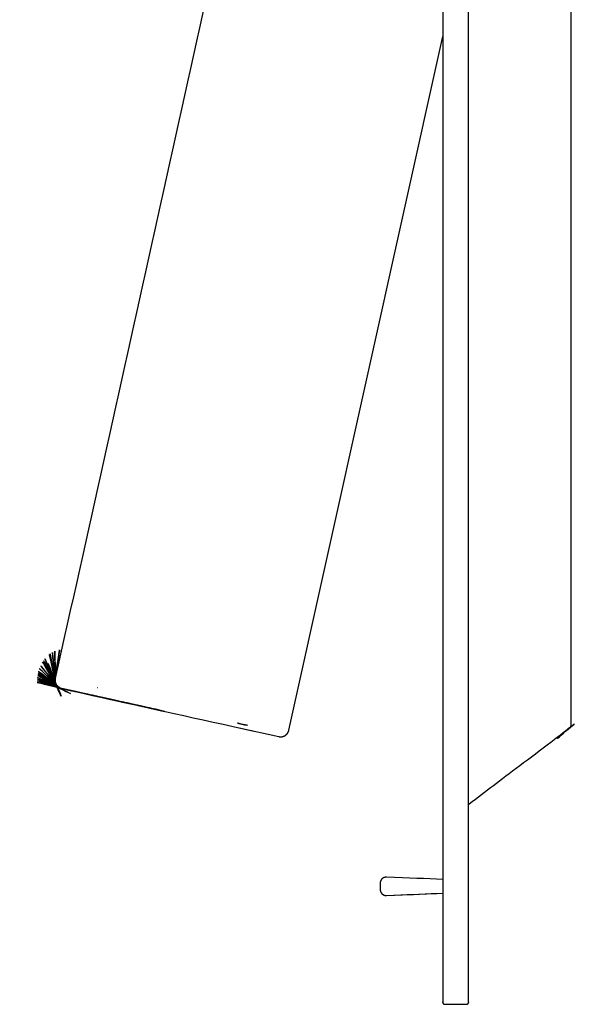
# Paper-space layout '_Derecha' of a CAD drawing. Header units: millimetres. Extents: x -87 to -20, y 24 to 219.
# Tile 1 of 2: x -87 to -22, y 24 to 139. Entities that reach past the tile are written whole.
import ezdxf

# ---------------------------------------------------------------- set-up
doc = ezdxf.new("R2010")
doc.units = ezdxf.units.MM

psp = doc.layouts.new('_Derecha')

# ---------------------------------------------------------------- linework, layer by layer
at = {"color": 7, "linetype": 'Continuous', "lineweight": 25}
for p, q in [((-55.56, 56.16), (-37.56, 137.36)), ((-82.76, 61.47), (-82.76, 61.47)), ((-82.64, 61.31), (-82.64, 61.31)), ((-82.59, 61.27), (-82.59, 61.27)), ((-82.53, 61.21), (-82.53, 61.21)), ((-82.43, 61.15), (-82.43, 61.15)), ((-77.9, 61.12), (-77.95, 61.13)), ((-82.19, 61.05), (-82.19, 61.05)), ((-82.14, 61.03), (-78.93, 60.32)), ((-23.26, 56.93), (-23.26, 56.93)), ((-22.6, 56.57), (-22.6, 56.57)), ((-22.59, 56.58), (-22.59, 56.58)), ((-22.56, 56.65), (-22.56, 56.65)), ((-61.37, 56.43), (-56.75, 55.4)), ((-44.88, 38.34), (-44.89, 38.32)), ((-44.89, 38.32), (-44.89, 38.31)), ((-44.89, 38.31), (-44.89, 38.29)), ((-44.89, 38.28), (-44.89, 38.28)), ((-44.89, 38.28), (-44.89, 38.28)), ((-44.87, 38.4), (-44.88, 38.38)), ((-44.88, 38.37), (-44.88, 38.35)), ((-44.88, 38.35), (-44.88, 38.34)), ((-44.86, 38.44), (-44.87, 38.43)), ((-44.87, 38.43), (-44.87, 38.41)), ((-44.87, 38.41), (-44.87, 38.4)), ((-44.85, 38.48), (-44.86, 38.47)), ((-44.86, 38.47), (-44.86, 38.46)), ((-44.86, 38.46), (-44.86, 38.45)), ((-44.86, 38.45), (-44.86, 38.44)), ((-44.84, 38.51), (-44.85, 38.5)), ((-44.85, 38.5), (-44.85, 38.48)), ((-44.83, 38.52), (-44.84, 38.51)), ((-44.82, 38.55), (-44.83, 38.54)), ((-44.83, 38.54), (-44.83, 38.52)), ((-44.81, 38.58), (-44.82, 38.57)), ((-44.82, 38.57), (-44.82, 38.55)), ((-44.8, 38.59), (-44.81, 38.58)), ((-44.79, 38.6), (-44.8, 38.59)), ((-44.78, 38.63), (-44.79, 38.62)), ((-44.79, 38.62), (-44.79, 38.6)), ((-44.77, 38.64), (-44.78, 38.63)), ((-44.76, 38.65), (-44.77, 38.64)), ((-44.75, 38.67), (-44.76, 38.65)), ((-44.74, 38.68), (-44.75, 38.67)), ((-44.73, 38.7), (-44.74, 38.69)), ((-44.74, 38.69), (-44.74, 38.68)), ((-44.72, 38.71), (-44.73, 38.7)), ((-44.71, 38.72), (-44.72, 38.71)), ((-44.7, 38.73), (-44.71, 38.72)), ((-44.69, 38.74), (-44.7, 38.73)), ((-44.68, 38.76), (-44.69, 38.74)), ((-44.66, 38.77), (-44.68, 38.76)), ((-44.65, 38.78), (-44.66, 38.77)), ((-44.64, 38.79), (-44.65, 38.78)), ((-44.63, 38.79), (-44.64, 38.79)), ((-44.62, 38.8), (-44.63, 38.79)), ((-44.61, 38.81), (-44.62, 38.8)), ((-44.6, 38.82), (-44.61, 38.81)), ((-44.58, 38.83), (-44.6, 38.82)), ((-44.57, 38.84), (-44.58, 38.83)), ((-44.56, 38.85), (-44.57, 38.84)), ((-44.55, 38.85), (-44.56, 38.85)), ((-44.53, 38.86), (-44.55, 38.85)), ((-44.52, 38.87), (-44.53, 38.86)), ((-44.51, 38.88), (-44.52, 38.87)), ((-44.49, 38.88), (-44.51, 38.88)), ((-44.48, 38.89), (-44.49, 38.88)), ((-44.47, 38.89), (-44.48, 38.89)), ((-44.45, 38.9), (-44.47, 38.89)), ((-44.44, 38.91), (-44.45, 38.9)), ((-44.42, 38.91), (-44.44, 38.91)), ((-44.41, 38.91), (-44.42, 38.91)), ((-44.4, 38.92), (-44.41, 38.91)), ((-44.38, 38.92), (-44.4, 38.92)), ((-44.37, 38.93), (-44.38, 38.92)), ((-44.35, 38.93), (-44.37, 38.93)), ((-44.34, 38.93), (-44.35, 38.93)), ((-44.32, 38.94), (-44.34, 38.93)), ((-44.31, 38.94), (-44.32, 38.94)), ((-44.3, 38.94), (-44.31, 38.94)), ((-44.28, 38.94), (-44.3, 38.94)), ((-44.27, 38.95), (-44.28, 38.94)), ((-44.25, 38.95), (-44.27, 38.95)), ((-44.24, 38.95), (-44.25, 38.95)), ((-44.22, 38.95), (-44.24, 38.95)), ((-44.21, 38.95), (-44.22, 38.95)), ((-44.19, 38.95), (-44.21, 38.95)), ((-44.89, 37.51), (-44.89, 37.51)), ((-44.89, 37.48), (-44.89, 37.48)), ((-44.16, 36.81), (-37.56, 37.09))]:
    psp.add_line(p, q, dxfattribs=at)
for points, knots in [([(-37.56, 203.89), (-37.56, 203.88), (-37.56, 203.74), (-37.56, 203.94), (-37.56, 203.84), (-37.56, 203.83), (-37.56, 203.79), (-37.56, 203.73), (-37.56, 203.67), (-37.56, 203.59), (-37.56, 203.5), (-37.56, 203.4), (-37.56, 203.28), (-37.56, 203.16), (-37.56, 203.02), (-37.56, 202.87), (-37.56, 202.72), (-37.56, 202.55), (-37.56, 202.36), (-37.56, 202.17), (-37.56, 201.97), (-37.56, 201.76), (-37.56, 201.53), (-37.56, 201.3), (-37.56, 201.06), (-37.56, 200.8), (-37.56, 200.54), (-37.56, 200.27), (-37.56, 199.99), (-37.56, 199.7), (-37.56, 199.4), (-37.56, 199.09), (-37.56, 198.77), (-37.56, 198.45), (-37.56, 198.12), (-37.56, 197.78), (-37.56, 197.44), (-37.56, 197.08), (-37.56, 196.72), (-37.56, 196.36), (-37.56, 195.99), (-37.56, 195.61), (-37.56, 195.23), (-37.56, 194.84), (-37.56, 194.45), (-37.56, 194.06), (-37.56, 193.66), (-37.56, 193.25), (-37.56, 192.84), (-37.56, 192.43), (-37.56, 192.02), (-37.56, 191.61), (-37.56, 191.19), (-37.56, 190.77), (-37.56, 190.35), (-37.56, 189.93), (-37.56, 189.5), (-37.56, 139.22), (-37.56, 88.94), (-37.56, 38.66), (-37.56, 38.24), (-37.56, 37.81), (-37.56, 37.39), (-37.56, 36.97), (-37.56, 36.56), (-37.56, 36.14), (-37.56, 35.73), (-37.56, 35.32), (-37.56, 34.91), (-37.56, 34.51), (-37.56, 34.11), (-37.56, 33.71), (-37.56, 33.32), (-37.56, 32.93), (-37.56, 32.55), (-37.56, 32.17), (-37.56, 31.8), (-37.56, 31.44), (-37.56, 31.08), (-37.56, 30.73), (-37.56, 30.38), (-37.56, 30.04), (-37.56, 29.71), (-37.56, 29.39), (-37.56, 29.07), (-37.56, 28.77), (-37.56, 28.47), (-37.56, 28.18), (-37.56, 27.89), (-37.56, 27.62), (-37.56, 27.36), (-37.56, 27.11), (-37.56, 26.86), (-37.56, 26.63), (-37.56, 26.41), (-37.56, 26.19), (-37.56, 25.99), (-37.56, 25.8), (-37.56, 25.62), (-37.56, 25.45), (-37.56, 25.29), (-37.56, 25.14), (-37.56, 25), (-37.56, 24.88), (-37.56, 24.77), (-37.56, 24.66), (-37.56, 24.57), (-37.56, 24.5), (-37.56, 24.43), (-37.56, 24.38), (-37.56, 24.33), (-37.56, 24.32), (-37.56, 24.22), (-37.56, 24.42), (-37.56, 24.28), (-37.56, 24.27), (-37.56, 24.26), (-37.56, 24.26), (-37.56, 24.25), (-37.56, 24.25), (-37.56, 24.24), (-37.56, 24.24), (-37.56, 24.23), (-37.55, 24.22), (-37.55, 24.22), (-37.55, 24.21), (-37.55, 24.21), (-37.55, 24.2), (-37.54, 24.2), (-37.54, 24.19), (-37.54, 24.19), (-37.54, 24.18), (-37.53, 24.18), (-37.53, 24.17), (-37.53, 24.17), (-37.52, 24.16), (-37.52, 24.16), (-37.52, 24.15), (-37.51, 24.15), (-37.51, 24.14), (-37.5, 24.14), (-37.5, 24.14), (-37.5, 24.13), (-37.49, 24.13), (-37.49, 24.12), (-37.48, 24.12), (-37.48, 24.12), (-37.47, 24.11), (-37.47, 24.11), (-37.46, 24.11), (-37.46, 24.11), (-37.45, 24.1), (-37.45, 24.1), (-37.44, 24.1), (-37.44, 24.1), (-37.43, 24.09), (-37.43, 24.09), (-37.42, 24.09), (-37.41, 24.09), (-37.41, 24.09), (-37.4, 24.09), (-37.4, 24.08), (-37.39, 24.08), (-37.39, 24.08), (-37.38, 24.08), (-37.37, 24.08), (-37.37, 24.08), (-36.5, 24.07), (-35.63, 24.07), (-34.76, 24.08), (-34.75, 24.08), (-34.74, 24.08), (-34.74, 24.08), (-34.73, 24.08), (-34.73, 24.08), (-34.72, 24.09), (-34.72, 24.09), (-34.71, 24.09), (-34.7, 24.09), (-34.7, 24.09), (-34.69, 24.09), (-34.69, 24.1), (-34.68, 24.1), (-34.68, 24.1), (-34.67, 24.1), (-34.67, 24.11), (-34.66, 24.11), (-34.66, 24.11), (-34.65, 24.11), (-34.65, 24.12), (-34.64, 24.12), (-34.64, 24.12), (-34.63, 24.13), (-34.63, 24.13), (-34.62, 24.14), (-34.62, 24.14), (-34.62, 24.14), (-34.61, 24.15), (-34.61, 24.15), (-34.61, 24.16), (-34.6, 24.16), (-34.6, 24.17), (-34.6, 24.17), (-34.59, 24.18), (-34.59, 24.18), (-34.59, 24.19), (-34.58, 24.19), (-34.58, 24.2), (-34.58, 24.2), (-34.58, 24.21), (-34.57, 24.21), (-34.57, 24.22), (-34.57, 24.22), (-34.57, 24.23), (-34.57, 24.24), (-34.57, 24.24), (-34.57, 24.25), (-34.56, 24.25), (-34.56, 24.26), (-34.56, 24.26), (-34.56, 24.27), (-34.56, 24.28), (-34.56, 24.42), (-34.56, 24.22), (-34.56, 24.32), (-34.56, 24.33), (-34.56, 24.38), (-34.56, 24.43), (-34.56, 24.5), (-34.56, 24.57), (-34.56, 24.66), (-34.56, 24.77), (-34.56, 24.88), (-34.56, 25), (-34.56, 25.14), (-34.56, 25.29), (-34.56, 25.45), (-34.56, 25.62), (-34.56, 25.8), (-34.56, 25.99), (-34.56, 26.19), (-34.56, 26.41), (-34.56, 26.63), (-34.56, 26.86), (-34.56, 27.11), (-34.56, 27.36), (-34.56, 27.62), (-34.56, 27.89), (-34.56, 28.18), (-34.56, 28.47), (-34.56, 28.77), (-34.56, 29.07), (-34.56, 29.39), (-34.56, 29.71), (-34.56, 30.04), (-34.56, 30.38), (-34.56, 30.73), (-34.56, 31.08), (-34.56, 31.44), (-34.56, 31.8), (-34.56, 32.17), (-34.56, 32.55), (-34.56, 32.93), (-34.56, 33.32), (-34.56, 33.71), (-34.56, 34.11), (-34.56, 34.51), (-34.56, 34.91), (-34.56, 35.32), (-34.56, 35.73), (-34.56, 36.14), (-34.56, 36.56), (-34.56, 36.97), (-34.56, 37.39), (-34.56, 37.81), (-34.56, 38.24), (-34.56, 38.66), (-34.56, 63.94), (-34.56, 114.08), (-34.56, 164.22), (-34.56, 189.5), (-34.56, 189.93), (-34.56, 190.35), (-34.56, 190.77), (-34.56, 191.19), (-34.56, 191.61), (-34.56, 192.02), (-34.56, 192.43), (-34.56, 192.84), (-34.56, 193.25), (-34.56, 193.66), (-34.56, 194.06), (-34.56, 194.45), (-34.56, 194.84), (-34.56, 195.23), (-34.56, 195.61), (-34.56, 195.99), (-34.56, 196.36), (-34.56, 196.72), (-34.56, 197.08), (-34.56, 197.44), (-34.56, 197.78), (-34.56, 198.12), (-34.56, 198.45), (-34.56, 198.77), (-34.56, 199.09), (-34.56, 199.4), (-34.56, 199.7), (-34.56, 199.99), (-34.56, 200.27), (-34.56, 200.54), (-34.56, 200.8), (-34.56, 201.06), (-34.56, 201.3), (-34.56, 201.53), (-34.56, 201.76), (-34.56, 201.97), (-34.56, 202.17), (-34.56, 202.36), (-34.56, 202.55), (-34.56, 202.72), (-34.56, 202.87), (-34.56, 203.02), (-34.56, 203.16), (-34.56, 203.28), (-34.56, 203.4), (-34.56, 203.5), (-34.56, 203.59), (-34.56, 203.67), (-34.56, 203.73), (-34.56, 203.79), (-34.56, 203.83), (-34.56, 203.84), (-34.56, 203.94), (-34.56, 203.74), (-34.78, 219.33), (-34.46, 196.72), (-34.59, 205.82), (-34.56, 203.38), (-34.57, 204.04), (-34.56, 203.86), (-34.56, 203.92), (-34.56, 203.9), (-34.56, 203.91), (-34.56, 203.91), (-34.57, 203.92), (-34.56, 203.91), (-34.57, 203.92), (-34.57, 203.92), (-34.57, 203.93), (-34.57, 203.93), (-34.57, 203.93), (-34.57, 203.93), (-34.57, 203.94), (-34.57, 203.94), (-34.57, 203.94), (-34.57, 203.94), (-34.57, 203.95), (-34.57, 203.95), (-34.58, 203.96), (-34.58, 203.95), (-34.58, 203.96), (-34.57, 203.95), (-34.6, 204), (-34.51, 203.85), (-34.83, 204.42), (-33.65, 202.3), (-38.05, 210.19), (-27.12, 190.58), (-42.06, 217.37), (-31.39, 198.24), (-33.52, 202.07), (-34.59, 203.98)], [0, 0, 0, 0, 0.000003, 0.000214, 0.000424, 0.000635, 0.000846, 0.001056, 0.001267, 0.001478, 0.001688, 0.001899, 0.00211, 0.00232, 0.002531, 0.002742, 0.002952, 0.003163, 0.003374, 0.003584, 0.003795, 0.004006, 0.004216, 0.004427, 0.004638, 0.004848, 0.005059, 0.00527, 0.005481, 0.005691, 0.005902, 0.006113, 0.006323, 0.006534, 0.006745, 0.006955, 0.007166, 0.007377, 0.007587, 0.007798, 0.008009, 0.008219, 0.00843, 0.008641, 0.008851, 0.009062, 0.009273, 0.009483, 0.009694, 0.009905, 0.010115, 0.010326, 0.010537, 0.010748, 0.010958, 0.011169, 0.01138, 0.01159, 0.086357, 0.086568, 0.086779, 0.086989, 0.0872, 0.087411, 0.087621, 0.087832, 0.088043, 0.088253, 0.088464, 0.088675, 0.088885, 0.089096, 0.089307, 0.089517, 0.089728, 0.089939, 0.090149, 0.09036, 0.090571, 0.090781, 0.090992, 0.091203, 0.091414, 0.091624, 0.091835, 0.092046, 0.092256, 0.092467, 0.092678, 0.092888, 0.093099, 0.09331, 0.09352, 0.093731, 0.093942, 0.094152, 0.094363, 0.094574, 0.094784, 0.094995, 0.095206, 0.095416, 0.095627, 0.095838, 0.096048, 0.096259, 0.09647, 0.09668, 0.096891, 0.097102, 0.097313, 0.097523, 0.097734, 0.097945, 0.097947, 0.09795, 0.097953, 0.097956, 0.097959, 0.097962, 0.097965, 0.097968, 0.097971, 0.097974, 0.097976, 0.097979, 0.097982, 0.097985, 0.097988, 0.097991, 0.097994, 0.097997, 0.098, 0.098003, 0.098005, 0.098008, 0.098011, 0.098014, 0.098017, 0.09802, 0.098023, 0.098026, 0.098029, 0.098032, 0.098034, 0.098037, 0.09804, 0.098043, 0.098046, 0.098049, 0.098052, 0.098055, 0.098058, 0.098061, 0.098063, 0.098066, 0.098069, 0.098072, 0.098075, 0.098078, 0.098081, 0.098084, 0.098087, 0.09809, 0.098092, 0.098095, 0.098098, 0.098101, 0.099397, 0.0994, 0.099403, 0.099406, 0.099409, 0.099412, 0.099415, 0.099417, 0.09942, 0.099423, 0.099426, 0.099429, 0.099432, 0.099435, 0.099438, 0.099441, 0.099444, 0.099446, 0.099449, 0.099452, 0.099455, 0.099458, 0.099461, 0.099464, 0.099467, 0.09947, 0.099473, 0.099475, 0.099478, 0.099481, 0.099484, 0.099487, 0.09949, 0.099493, 0.099496, 0.099499, 0.099502, 0.099504, 0.099507, 0.09951, 0.099513, 0.099516, 0.099519, 0.099522, 0.099525, 0.099528, 0.099531, 0.099533, 0.099536, 0.099539, 0.099542, 0.099545, 0.099548, 0.099551, 0.099554, 0.099764, 0.099975, 0.100186, 0.100396, 0.100607, 0.100818, 0.101028, 0.101239, 0.10145, 0.10166, 0.101871, 0.102082, 0.102293, 0.102503, 0.102714, 0.102925, 0.103135, 0.103346, 0.103557, 0.103767, 0.103978, 0.104189, 0.104399, 0.10461, 0.104821, 0.105031, 0.105242, 0.105453, 0.105663, 0.105874, 0.106085, 0.106295, 0.106506, 0.106717, 0.106927, 0.107138, 0.107349, 0.10756, 0.10777, 0.107981, 0.108192, 0.108402, 0.108613, 0.108824, 0.109034, 0.109245, 0.109456, 0.109666, 0.109877, 0.110088, 0.110298, 0.110509, 0.11072, 0.11093, 0.111141, 0.148525, 0.185908, 0.186119, 0.186329, 0.18654, 0.186751, 0.186961, 0.187172, 0.187383, 0.187593, 0.187804, 0.188015, 0.188226, 0.188436, 0.188647, 0.188858, 0.189068, 0.189279, 0.18949, 0.1897, 0.189911, 0.190122, 0.190332, 0.190543, 0.190754, 0.190964, 0.191175, 0.191386, 0.191596, 0.191807, 0.192018, 0.192228, 0.192439, 0.19265, 0.19286, 0.193071, 0.193282, 0.193493, 0.193703, 0.193914, 0.194125, 0.194335, 0.194546, 0.194757, 0.194967, 0.195178, 0.195389, 0.195599, 0.19581, 0.196021, 0.196231, 0.196442, 0.196653, 0.196863, 0.197074, 0.197285, 0.197495, 0.197498, 0.220427, 0.243355, 0.266284, 0.289212, 0.312141, 0.33507, 0.357998, 0.380927, 0.403855, 0.426784, 0.449712, 0.472641, 0.495569, 0.518498, 0.541426, 0.564355, 0.587283, 0.610212, 0.63314, 0.656069, 0.678998, 0.701926, 0.724855, 0.747783, 0.770712, 0.79364, 0.816569, 0.839497, 0.862426, 0.885354, 0.908283, 0.931211, 0.95414, 0.954143, 0.977071, 1, 1, 1, 1]), ([(-22.56, 56.68), (-22.56, 56.68), (-22.56, 56.68), (-22.56, 56.68), (-22.56, 56.69), (-22.56, 56.69), (-22.56, 56.7), (-22.56, 56.71), (-22.56, 56.72), (-22.56, 56.73), (-22.56, 56.74), (-22.56, 56.76), (-22.56, 56.77), (-22.56, 56.78), (-22.56, 56.8), (-22.56, 56.82), (-22.56, 56.84), (-22.56, 56.86), (-22.56, 56.88), (-22.56, 56.9), (-22.56, 56.93), (-22.56, 56.95), (-22.56, 56.98), (-22.56, 57), (-22.56, 57.03), (-22.56, 57.06), (-22.56, 57.09), (-22.56, 57.12), (-22.56, 57.15), (-22.56, 57.19), (-22.56, 57.22), (-22.56, 57.26), (-22.56, 57.29), (-22.56, 57.33), (-22.56, 57.37), (-22.56, 57.4), (-22.56, 57.44), (-22.56, 57.48), (-22.56, 57.52), (-22.56, 57.56), (-22.56, 57.6), (-22.56, 57.64), (-22.56, 57.68), (-22.56, 57.73), (-22.56, 57.77), (-22.56, 57.82), (-22.56, 57.87), (-22.56, 57.92), (-22.56, 57.96), (-22.56, 58.01), (-22.56, 58.06), (-22.56, 58.1), (-22.56, 58.14), (-22.56, 58.17), (-22.56, 58.22), (-22.56, 58.26), (-22.56, 58.3), (-22.56, 58.34), (-22.56, 58.39), (-22.56, 58.44), (-22.56, 58.48), (-22.56, 58.53), (-22.56, 71.13), (-22.56, 108.16), (-22.56, 145.18), (-22.56, 169.62), (-22.56, 169.64), (-22.56, 169.67), (-22.56, 169.7), (-22.56, 169.75), (-22.56, 169.79), (-22.56, 169.83), (-22.56, 169.87), (-22.56, 169.91), (-22.56, 169.95), (-22.56, 169.99), (-22.56, 170.04), (-22.56, 170.09), (-22.56, 170.14), (-22.56, 170.18), (-22.56, 170.23), (-22.56, 170.27), (-22.56, 170.31), (-22.56, 170.36), (-22.56, 170.4), (-22.56, 170.45), (-22.56, 170.49), (-22.56, 170.53), (-22.56, 170.57), (-22.56, 170.62), (-22.56, 170.66), (-22.56, 170.7), (-22.56, 170.74), (-22.56, 170.77), (-22.56, 170.8), (-22.56, 170.83), (-22.56, 170.87), (-22.56, 170.9), (-22.56, 170.94), (-22.56, 170.97), (-22.56, 171.01), (-22.56, 171.04), (-22.56, 171.07), (-22.56, 171.1), (-22.56, 171.13), (-22.56, 171.16), (-22.56, 171.18), (-22.56, 171.2), (-22.56, 171.23), (-22.56, 171.25), (-22.56, 171.27), (-22.56, 171.3), (-22.56, 171.32), (-22.56, 171.34), (-22.56, 171.36), (-22.56, 171.37), (-22.56, 171.39), (-22.56, 171.4), (-22.56, 171.42), (-22.56, 171.43), (-22.56, 171.44), (-22.56, 171.45), (-22.56, 171.46), (-22.56, 171.46), (-22.56, 171.47), (-22.56, 171.47), (-22.56, 171.48), (-22.56, 171.48), (-22.56, 171.48), (-22.56, 171.48), (-22.56, 171.47), (-22.56, 171.5), (-22.56, 171.5), (-22.56, 171.49)], [0, 0, 0, 0, 0.0004246, 0.0008452, 0.001264, 0.0016832, 0.0021048, 0.0025313, 0.0029638, 0.0034019, 0.003839, 0.0042705, 0.0046973, 0.004987, 0.0054132, 0.0058365, 0.0062577, 0.0066775, 0.0070963, 0.0075148, 0.0079339, 0.0083541, 0.0087757, 0.0091986, 0.0096211, 0.0100406, 0.010421, 0.0108456, 0.0112676, 0.0116879, 0.0121071, 0.012526, 0.0129449, 0.0133644, 0.0137847, 0.0142055, 0.0146261, 0.0150442, 0.0154568, 0.0157654, 0.0161917, 0.0166167, 0.0170412, 0.0174662, 0.0178928, 0.0183217, 0.0187538, 0.01919, 0.0196305, 0.020075, 0.0205211, 0.020959, 0.0210952, 0.0214805, 0.0218473, 0.0222079, 0.0225713, 0.0229449, 0.0233357, 0.0237519, 0.0241962, 0.0243918, 0.0249787, 0.3475427, 0.97396, 0.9744248, 0.9745314, 0.9745574, 0.9749719, 0.9753802, 0.9757848, 0.9761879, 0.9763902, 0.9767535, 0.9771164, 0.9774876, 0.9779178, 0.9783598, 0.9788049, 0.9792429, 0.9795167, 0.9799387, 0.9803567, 0.9807721, 0.9811854, 0.9815978, 0.9820097, 0.9824223, 0.9828366, 0.9832534, 0.9836734, 0.9840969, 0.9845229, 0.9849469, 0.9851062, 0.985531, 0.985953, 0.9863727, 0.986791, 0.9872086, 0.9876261, 0.9880442, 0.9884633, 0.9888841, 0.9893067, 0.989731, 0.990155, 0.9903806, 0.9908095, 0.9912361, 0.991661, 0.9920852, 0.9925091, 0.9929334, 0.9933586, 0.9937859, 0.9942164, 0.9946511, 0.9950911, 0.9955373, 0.9957143, 0.9961439, 0.996571, 0.9969994, 0.9974332, 0.9978278, 0.9982315, 0.9986493, 0.9990871, 0.9993774, 0.9996704, 0.9997079, 1, 1, 1, 1]), ([(-60.39, 163.76), (-67.88, 129.91), (-75.37, 96.06), (-82.9, 62.22), (-82.9, 62.21), (-82.9, 62.2), (-82.9, 62.2)], [0, 0, 0, 0, 0.99972, 0.99974, 0.999937, 1, 1, 1, 1]), ([(-82.91, 62.17), (-82.45, 65.1), (-82, 68.03), (-82.91, 62.15), (-82.91, 62.14), (-82.91, 62.14)], [0, 0, 0, 0, 0.998684, 0.999844, 1, 1, 1, 1]), ([(-82.9, 61.82), (-83.48, 64.59), (-84.07, 67.37), (-82.9, 61.8), (-82.9, 61.79)], [0, 0, 0, 0, 0.998591, 1, 1, 1, 1]), ([(-82.91, 61.85), (-83.43, 64.65), (-83.95, 67.45), (-82.9, 61.83), (-82.9, 61.82)], [0, 0, 0, 0, 0.998989, 1, 1, 1, 1]), ([(-82.92, 61.93), (-83.18, 64.81), (-83.45, 67.7), (-82.91, 61.91), (-82.91, 61.91)], [0, 0, 0, 0, 0.998709, 1, 1, 1, 1]), ([(-82.92, 62.02), (-82.93, 64.95), (-82.94, 67.88), (-82.92, 62), (-82.92, 61.99)], [0, 0, 0, 0, 0.998751, 1, 1, 1, 1]), ([(-82.78, 61.49), (-84.16, 63.77), (-85.55, 66.04), (-82.77, 61.48), (-82.76, 61.47), (-82.76, 61.47)], [0, 0, 0, 0, 0.998536, 0.999485, 1, 1, 1, 1]), ([(-82.81, 61.55), (-84.07, 63.92), (-85.33, 66.3), (-82.8, 61.53), (-82.79, 61.52), (-82.79, 61.52)], [0, 0, 0, 0, 0.998487, 0.999389, 1, 1, 1, 1]), ([(-82.84, 61.61), (-82.83, 61.6), (-80.64, 56.58), (-85.11, 66.55), (-82.82, 61.58), (-82.82, 61.57), (-82.82, 61.56), (-82.81, 61.56), (-82.81, 61.55), (-82.81, 61.55)], [0, 0, 0, 0, 0.000536, 0.996798, 0.997653, 0.998211, 0.998519, 0.999397, 1, 1, 1, 1]), ([(-82.84, 61.62), (-83.94, 64.12), (-85.04, 66.62), (-82.83, 61.6), (-82.83, 61.6)], [0, 0, 0, 0, 0.998672, 1, 1, 1, 1]), ([(-82.85, 61.65), (-82.85, 61.65), (-82.86, 61.66), (-84.92, 66.73), (-82.85, 61.63), (-82.84, 61.62)], [0, 0, 0, 0, 0.000001, 0.998793, 1, 1, 1, 1]), ([(-82.86, 61.68), (-82.86, 61.68), (-82.87, 61.69), (-84.8, 66.84), (-82.86, 61.66), (-82.85, 61.65)], [0, 0, 0, 0, 0.000001, 0.998943, 1, 1, 1, 1]), ([(-82.64, 61.31), (-84.46, 63.09), (-86.29, 64.87), (-82.62, 61.29), (-82.62, 61.29)], [0, 0, 0, 0, 0.99926, 1, 1, 1, 1]), ([(-82.69, 61.38), (-84.35, 63.38), (-86, 65.39), (-82.68, 61.36), (-82.68, 61.36), (-82.68, 61.35)], [0, 0, 0, 0, 0.998305, 0.999371, 1, 1, 1, 1]), ([(-82.43, 61.15), (-84.61, 62.37), (-86.79, 63.59), (-82.41, 61.14), (-82.41, 61.13)], [0, 0, 0, 0, 0.999173, 1, 1, 1, 1]), ([(-82.48, 61.18), (-84.59, 62.53), (-86.7, 63.88), (-82.46, 61.17), (-82.46, 61.16)], [0, 0, 0, 0, 0.999171, 1, 1, 1, 1]), ([(-82.53, 61.21), (-84.56, 62.69), (-86.6, 64.16), (-82.51, 61.2), (-82.5, 61.2)], [0, 0, 0, 0, 0.9992509, 1, 1, 1, 1]), ([(-82.55, 61.23), (-84.54, 62.79), (-86.52, 64.35), (-82.53, 61.22), (-82.53, 61.21)], [0, 0, 0, 0, 0.998778, 1, 1, 1, 1]), ([(-82.19, 61.05), (-84.62, 61.66), (-87.06, 62.28), (-82.17, 61.04), (-82.16, 61.04)], [0, 0, 0, 0, 0.999205, 1, 1, 1, 1]), ([(-82.25, 61.06), (-84.63, 61.83), (-87.01, 62.59), (-82.22, 61.06), (-82.22, 61.05)], [0, 0, 0, 0, 0.998984, 1, 1, 1, 1]), ([(-82.3, 61.08), (-84.63, 61.99), (-86.96, 62.9), (-82.28, 61.08), (-82.27, 61.07)], [0, 0, 0, 0, 0.998789, 1, 1, 1, 1]), ([(-82.35, 61.11), (-84.62, 62.15), (-86.89, 63.2), (-82.34, 61.1), (-82.33, 61.1)], [0, 0, 0, 0, 0.998666, 1, 1, 1, 1]), ([(-82.38, 61.12), (-82.38, 61.12), (-77.94, 58.76), (-86.87, 63.3), (-82.36, 61.11), (-82.35, 61.11)], [0, 0, 0, 0, 0.000092, 0.999245, 1, 1, 1, 1]), ([(-78.93, 60.32), (-78.93, 60.32), (-85.26, 61.72), (-72.47, 58.89), (-59.68, 56.05)], [0, 0, 0, 0, 0.000001, 1, 1, 1, 1]), ([(-82.91, 62.11), (-82.91, 62.11), (-82.92, 62.1), (-82.92, 62.09), (-82.92, 62.08)], [0, 0, 0, 0, 0.316784, 1, 1, 1, 1]), ([(-82.92, 62.08), (-82.92, 62.07), (-82.92, 62.06), (-82.92, 62.05), (-82.92, 62.05)], [0, 0, 0, 0, 0.766038, 1, 1, 1, 1]), ([(-82.92, 62.05), (-82.92, 62.05), (-82.92, 62.04), (-82.92, 62.03), (-82.92, 62.02)], [0, 0, 0, 0, 0.5080418, 1, 1, 1, 1]), ([(-82.92, 61.99), (-82.92, 61.99), (-82.92, 61.98), (-82.92, 61.97), (-82.92, 61.96)], [0, 0, 0, 0, 0.732455, 1, 1, 1, 1]), ([(-82.92, 61.96), (-82.92, 61.96), (-82.92, 61.95), (-82.92, 61.94), (-82.92, 61.93)], [0, 0, 0, 0, 0.48803, 1, 1, 1, 1]), ([(-82.9, 62.2), (-82.9, 62.19), (-82.9, 62.18), (-82.91, 62.17), (-82.91, 62.17)], [0, 0, 0, 0, 0.484331, 1, 1, 1, 1]), ([(-82.91, 62.14), (-82.91, 62.13), (-82.91, 62.12), (-82.91, 62.11), (-82.91, 62.11)], [0, 0, 0, 0, 0.617571, 1, 1, 1, 1]), ([(-82.91, 61.91), (-82.91, 61.9), (-82.91, 61.89), (-82.91, 61.88), (-82.91, 61.88)], [0, 0, 0, 0, 0.801621, 1, 1, 1, 1]), ([(-82.91, 61.88), (-82.91, 61.87), (-82.91, 61.86), (-82.91, 61.85), (-82.91, 61.85)], [0, 0, 0, 0, 0.599079, 1, 1, 1, 1]), ([(-82.91, 61.85), (-82.91, 61.84), (-82.91, 61.84), (-82.9, 61.84), (-82.9, 61.84)], [0, 0, 0, 0, 0.868147, 1, 1, 1, 1]), ([(-82.9, 61.79), (-82.89, 61.78), (-82.89, 61.77), (-82.89, 61.76), (-82.89, 61.76)], [0, 0, 0, 0, 0.881148, 1, 1, 1, 1]), ([(-82.89, 61.76), (-82.89, 61.76), (-82.88, 61.75), (-82.88, 61.74), (-82.88, 61.73)], [0, 0, 0, 0, 0.740832, 1, 1, 1, 1]), ([(-82.88, 61.73), (-82.88, 61.73), (-82.88, 61.72), (-82.87, 61.71), (-82.87, 61.71)], [0, 0, 0, 0, 0.610084, 1, 1, 1, 1]), ([(-82.87, 61.71), (-82.87, 61.7), (-82.87, 61.69), (-82.87, 61.68), (-82.86, 61.68)], [0, 0, 0, 0, 0.494731, 1, 1, 1, 1]), ([(-82.79, 61.52), (-82.79, 61.52), (-82.79, 61.51), (-82.78, 61.5), (-82.78, 61.5), (-82.78, 61.49)], [0, 0, 0, 0, 0.167153, 0.67844, 1, 1, 1, 1]), ([(-82.76, 61.47), (-82.76, 61.47), (-82.76, 61.46), (-82.75, 61.45), (-82.75, 61.45), (-82.75, 61.45)], [0, 0, 0, 0, 0.244633, 0.777622, 1, 1, 1, 1]), ([(-82.75, 61.45), (-82.74, 61.44), (-82.74, 61.44), (-82.73, 61.43), (-82.73, 61.42), (-82.73, 61.42)], [0, 0, 0, 0, 0.315766, 0.859891, 1, 1, 1, 1]), ([(-82.73, 61.42), (-82.73, 61.42), (-82.72, 61.41), (-82.72, 61.4), (-82.71, 61.4)], [0, 0, 0, 0, 0.40884, 1, 1, 1, 1]), ([(-82.71, 61.4), (-82.71, 61.39), (-82.7, 61.39), (-82.7, 61.38), (-82.69, 61.38)], [0, 0, 0, 0, 0.524713, 1, 1, 1, 1]), ([(-82.68, 61.35), (-82.67, 61.35), (-82.67, 61.35), (-82.66, 61.34), (-82.66, 61.33), (-82.66, 61.33)], [0, 0, 0, 0, 0.240719, 0.824256, 1, 1, 1, 1]), ([(-82.66, 61.33), (-82.65, 61.33), (-82.65, 61.32), (-82.64, 61.31), (-82.64, 61.31)], [0, 0, 0, 0, 0.40969, 1, 1, 1, 1]), ([(-82.62, 61.29), (-82.61, 61.29), (-82.61, 61.28), (-82.6, 61.28), (-82.6, 61.27), (-82.59, 61.27)], [0, 0, 0, 0, 0.214506, 0.826166, 1, 1, 1, 1]), ([(-82.59, 61.27), (-82.59, 61.27), (-82.58, 61.26), (-82.58, 61.25), (-82.57, 61.25)], [0, 0, 0, 0, 0.443069, 1, 1, 1, 1]), ([(-82.57, 61.25), (-82.57, 61.25), (-82.57, 61.25), (-82.56, 61.24), (-82.55, 61.23), (-82.55, 61.23)], [0, 0, 0, 0, 0.066204, 0.693712, 1, 1, 1, 1]), ([(-82.57, 61.25), (-82.57, 61.25), (-82.57, 61.25), (-82.57, 61.25), (-82.57, 61.25)], [0, 0, 0, 0, 0.003295, 1, 1, 1, 1]), ([(-82.56, 61.24), (-82.56, 61.24), (-82.55, 61.24), (-82.55, 61.23), (-82.55, 61.23)], [0, 0, 0, 0, 0.106785, 1, 1, 1, 1]), ([(-82.5, 61.2), (-82.5, 61.2), (-82.5, 61.19), (-82.49, 61.18), (-82.48, 61.18), (-82.48, 61.18)], [0, 0, 0, 0, 0.258136, 0.911858, 1, 1, 1, 1]), ([(-82.46, 61.16), (-82.45, 61.16), (-82.45, 61.16), (-82.44, 61.15), (-82.43, 61.15), (-82.43, 61.15)], [0, 0, 0, 0, 0.232659, 0.90021, 1, 1, 1, 1]), ([(-82.41, 61.13), (-82.4, 61.13), (-82.4, 61.13), (-82.39, 61.12), (-82.38, 61.12), (-82.38, 61.12)], [0, 0, 0, 0, 0.247035, 0.926837, 1, 1, 1, 1]), ([(-78.04, 60.12), (-80.21, 60.6), (-84.52, 61.56), (-79.12, 60.36), (-78.11, 60.14), (-78.04, 60.12)], [0, 0, 0, 0, 0.485461, 0.966114, 1, 1, 1, 1]), ([(-82.36, 61.11), (-82.36, 61.11), (-82.36, 61.11), (-82.36, 61.11), (-82.36, 61.11)], [0, 0, 0, 0, 0.239458, 1, 1, 1, 1]), ([(-82.33, 61.1), (-82.32, 61.09), (-82.31, 61.09), (-82.3, 61.08), (-82.3, 61.08)], [0, 0, 0, 0, 0.68258, 1, 1, 1, 1]), ([(-82.31, 61.09), (-82.31, 61.09), (-82.31, 61.09), (-82.3, 61.08), (-82.3, 61.08)], [0, 0, 0, 0, 0.264818, 1, 1, 1, 1]), ([(-78.45, 60.21), (-80.39, 60.64), (-84.27, 61.5), (-79.45, 60.43), (-78.51, 60.23), (-78.45, 60.21)], [0, 0, 0, 0, 0.481997, 0.965916, 1, 1, 1, 1]), ([(-82.27, 61.07), (-82.27, 61.07), (-82.27, 61.07), (-82.26, 61.07), (-82.25, 61.06), (-82.25, 61.06)], [0, 0, 0, 0, 0.071202, 0.771061, 1, 1, 1, 1]), ([(-82.25, 61.06), (-82.25, 61.06), (-82.25, 61.06), (-82.25, 61.06), (-82.25, 61.06)], [0, 0, 0, 0, 0.3755533, 1, 1, 1, 1]), ([(-82.22, 61.05), (-82.22, 61.05), (-82.21, 61.05), (-82.2, 61.05), (-82.19, 61.05), (-82.19, 61.05)], [0, 0, 0, 0, 0.1762136, 0.8809256, 1, 1, 1, 1]), ([(-82.21, 61.05), (-82.21, 61.05), (-82.21, 61.05), (-82.21, 61.05), (-82.2, 61.05)], [0, 0, 0, 0, 0.188114, 1, 1, 1, 1]), ([(-79, 60.34), (-80.6, 60.69), (-83.88, 61.42), (-80.05, 60.57), (-79.17, 60.37), (-79.06, 60.35), (-79, 60.34)], [0, 0, 0, 0, 0.456768, 0.937439, 0.96872, 1, 1, 1, 1]), ([(-82.16, 61.04), (-82.16, 61.04), (-82.15, 61.03), (-82.14, 61.03), (-82.14, 61.03)], [0, 0, 0, 0, 0.293097, 1, 1, 1, 1]), ([(-78.93, 60.32), (-78.93, 60.32), (-80.84, 60.74), (-75.15, 59.48), (-70.99, 58.56), (-83.16, 61.26), (-76.69, 59.82), (-73.65, 59.15), (-81.94, 60.99), (-77.59, 60.02), (-74.95, 59.44), (-77.01, 59.89), (-78.93, 60.32)], [0, 0, 0, 0, 0, 0.187488, 0.197626, 0.392996, 0.541044, 0.551182, 0.702679, 0.846489, 0.856628, 1, 1, 1, 1]), ([(-70.1, 58.36), (-74.73, 59.39), (-83.85, 61.41), (-73.16, 59.04), (-70.2, 58.39), (-70.1, 58.36)], [0, 0, 0, 0, 0.499731, 0.981781, 1, 1, 1, 1]), ([(-71.71, 58.72), (-75.54, 59.57), (-82.76, 61.17), (-74.62, 59.37), (-72.35, 58.86), (-72.03, 58.79), (-71.82, 58.74), (-71.71, 58.72)], [0, 0, 0, 0, 0.495799, 0.934474, 0.956316, 0.978158, 1, 1, 1, 1]), ([(-60.46, 56.74), (-61.06, 56.87), (-62.25, 57.13), (-60.67, 56.78), (-60.42, 56.73), (-60.4, 56.72)], [0, 0, 0, 0, 0.477957, 0.95634, 1, 1, 1, 1]), ([(-34.56, 47.37), (-34.56, 47.37), (-34.56, 47.38), (-34.56, 47.38), (-34.56, 47.38), (-34.56, 47.39), (-34.56, 47.39), (-34.56, 47.4), (-34.56, 47.4), (-34.56, 47.41), (-34.56, 47.41), (-34.56, 47.41), (-34.56, 47.42), (-34.56, 47.42), (-34.55, 47.43), (-34.55, 47.43), (-34.55, 47.44), (-34.55, 47.44), (-34.55, 47.44), (-34.55, 47.45), (-34.55, 47.45), (-34.54, 47.46), (-34.54, 47.46), (-34.54, 47.46), (-34.54, 47.47), (-34.54, 47.47), (-34.53, 47.48), (-34.53, 47.48), (-34.53, 47.48), (-34.53, 47.49), (-34.52, 47.49), (-34.52, 47.49), (-34.52, 47.5), (-34.51, 47.5), (-34.51, 47.5), (-34.51, 47.51), (-34.51, 47.51), (-34.5, 47.51), (-34.5, 47.52), (-34.5, 47.52), (-34.49, 47.52), (-34.49, 47.52), (-34.49, 47.53), (-32.5, 49.06), (-29.28, 51.48), (-23.21, 56.07), (-21.83, 57.15), (-22.24, 56.84), (-22.64, 56.52)], [0, 0, 0, 0, 0.000171, 0.000341, 0.000512, 0.000682, 0.000853, 0.001023, 0.001194, 0.001365, 0.001535, 0.001706, 0.001876, 0.002047, 0.002217, 0.002388, 0.002559, 0.002729, 0.0029, 0.003071, 0.003241, 0.003412, 0.003582, 0.003753, 0.003923, 0.004094, 0.004264, 0.004435, 0.004606, 0.004776, 0.004947, 0.005118, 0.005288, 0.005459, 0.005629, 0.0058, 0.00597, 0.006141, 0.006311, 0.006482, 0.006653, 0.006823, 0.006994, 0.007165, 0.299623, 0.591191, 0.591774, 1, 1, 1, 1]), ([(-22.64, 56.52), (-23.95, 55.38), (-25.27, 54.23), (-22.63, 56.53), (-22.62, 56.54), (-22.62, 56.54), (-22.62, 56.54), (-22.61, 56.55), (-22.61, 56.55), (-22.6, 56.56), (-22.6, 56.56), (-22.6, 56.57), (-22.59, 56.57), (-22.59, 56.58), (-22.59, 56.58), (-22.59, 56.59), (-22.58, 56.59), (-22.58, 56.6), (-22.58, 56.6), (-22.58, 56.61), (-22.57, 56.61), (-22.57, 56.62), (-22.57, 56.62), (-22.57, 56.63), (-22.57, 56.63), (-22.57, 56.64), (-22.57, 56.65), (-22.56, 56.65), (-22.56, 56.65)], [0, 0, 0, 0, 0.9864746, 0.9870156, 0.9875562, 0.9880974, 0.9886383, 0.9891795, 0.9897205, 0.9902614, 0.9908025, 0.9913434, 0.9918844, 0.9924255, 0.9929663, 0.9935077, 0.9940483, 0.9945897, 0.9951307, 0.9956715, 0.9962125, 0.9967537, 0.9972944, 0.9978355, 0.9983764, 0.9989176, 0.9994585, 1, 1, 1, 1]), ([(-22.56, 56.65), (-22.57, 56.65), (-22.57, 56.64), (-22.56, 56.66), (-22.56, 56.66)], [0, 0, 0, 0, 0.922245, 1, 1, 1, 1]), ([(-22.56, 56.67), (-22.56, 56.67), (-22.56, 56.66), (-22.56, 56.68), (-22.56, 56.68)], [0, 0, 0, 0, 0.921513, 1, 1, 1, 1]), ([(-22.56, 56.65), (-22.56, 56.65), (-22.56, 56.66), (-22.56, 56.66), (-22.56, 56.69), (-22.56, 56.67), (-22.56, 56.67), (-22.56, 56.67)], [0, 0, 0, 0, 0.0478003, 0.0956312, 0.1434394, 0.5718199, 1, 1, 1, 1]), ([(-56.75, 55.4), (-56.74, 55.4), (-56.72, 55.4), (-56.69, 55.39), (-56.67, 55.39), (-56.64, 55.39), (-56.61, 55.38), (-56.58, 55.38), (-56.55, 55.38), (-56.52, 55.38), (-56.49, 55.38), (-56.46, 55.38), (-56.43, 55.39), (-56.4, 55.39), (-56.38, 55.39), (-56.35, 55.4), (-56.32, 55.4), (-56.29, 55.41), (-56.26, 55.42), (-56.23, 55.43), (-56.21, 55.44), (-56.18, 55.45), (-56.15, 55.46), (-56.13, 55.47), (-56.1, 55.48), (-56.07, 55.49), (-56.05, 55.51), (-56.02, 55.52), (-56, 55.54), (-55.97, 55.55), (-55.95, 55.57), (-55.93, 55.58), (-55.92, 55.6), (-55.91, 55.6), (-55.9, 55.61)], [0, 0, 0, 0, 0.034342, 0.06867, 0.102971, 0.137225, 0.171422, 0.205544, 0.239585, 0.273523, 0.30735, 0.341048, 0.374605, 0.408008, 0.44125, 0.474314, 0.507186, 0.539859, 0.572321, 0.604563, 0.636563, 0.668336, 0.699855, 0.73112, 0.762121, 0.792851, 0.823301, 0.853471, 0.883356, 0.912961, 0.942264, 0.971278, 0.98568, 1, 1, 1, 1]), ([(-55.9, 55.61), (-55.9, 55.61), (-55.89, 55.61), (-55.89, 55.62), (-55.88, 55.62)], [0, 0, 0, 0, 0.50134, 1, 1, 1, 1]), ([(-55.88, 55.62), (-55.88, 55.63), (-55.87, 55.63), (-55.86, 55.64), (-55.86, 55.64)], [0, 0, 0, 0, 0.501297, 1, 1, 1, 1]), ([(-55.86, 55.64), (-55.86, 55.65), (-55.85, 55.65), (-55.84, 55.66), (-55.84, 55.66)], [0, 0, 0, 0, 0.501122, 1, 1, 1, 1]), ([(-55.84, 55.66), (-55.84, 55.67), (-55.83, 55.67), (-55.82, 55.68), (-55.82, 55.68)], [0, 0, 0, 0, 0.501276, 1, 1, 1, 1]), ([(-55.82, 55.68), (-55.81, 55.69), (-55.81, 55.69), (-55.8, 55.7), (-55.8, 55.71)], [0, 0, 0, 0, 0.501334, 1, 1, 1, 1]), ([(-55.8, 55.71), (-55.79, 55.71), (-55.79, 55.72), (-55.78, 55.72), (-55.78, 55.73)], [0, 0, 0, 0, 0.501192, 1, 1, 1, 1]), ([(-55.78, 55.73), (-55.78, 55.73), (-55.77, 55.74), (-55.76, 55.75), (-55.76, 55.75)], [0, 0, 0, 0, 0.501193, 1, 1, 1, 1]), ([(-55.76, 55.75), (-55.76, 55.75), (-55.75, 55.76), (-55.74, 55.77), (-55.74, 55.77)], [0, 0, 0, 0, 0.501095, 1, 1, 1, 1]), ([(-55.74, 55.77), (-55.74, 55.78), (-55.73, 55.78), (-55.73, 55.79), (-55.72, 55.8)], [0, 0, 0, 0, 0.501205, 1, 1, 1, 1]), ([(-55.72, 55.8), (-55.72, 55.8), (-55.72, 55.81), (-55.71, 55.82), (-55.71, 55.82)], [0, 0, 0, 0, 0.501105, 1, 1, 1, 1]), ([(-55.71, 55.82), (-55.71, 55.82), (-55.7, 55.83), (-55.69, 55.84), (-55.69, 55.84)], [0, 0, 0, 0, 0.501178, 1, 1, 1, 1]), ([(-55.69, 55.84), (-55.69, 55.85), (-55.68, 55.86), (-55.68, 55.86), (-55.68, 55.87)], [0, 0, 0, 0, 0.500819, 1, 1, 1, 1]), ([(-55.68, 55.87), (-55.67, 55.87), (-55.67, 55.88), (-55.66, 55.89), (-55.66, 55.89)], [0, 0, 0, 0, 0.5010792, 1, 1, 1, 1]), ([(-55.66, 55.89), (-55.66, 55.9), (-55.66, 55.91), (-55.65, 55.91), (-55.65, 55.92)], [0, 0, 0, 0, 0.501034, 1, 1, 1, 1]), ([(-55.65, 55.92), (-55.65, 55.92), (-55.64, 55.93), (-55.64, 55.94), (-55.64, 55.95)], [0, 0, 0, 0, 0.5008789, 1, 1, 1, 1]), ([(-55.64, 55.95), (-55.63, 55.95), (-55.63, 55.96), (-55.62, 55.97), (-55.62, 55.97)], [0, 0, 0, 0, 0.500917, 1, 1, 1, 1]), ([(-55.62, 55.97), (-55.62, 55.98), (-55.62, 55.98), (-55.61, 55.99), (-55.61, 56)], [0, 0, 0, 0, 0.500701, 1, 1, 1, 1]), ([(-55.61, 56), (-55.61, 56), (-55.61, 56.01), (-55.6, 56.02), (-55.6, 56.03)], [0, 0, 0, 0, 0.50047, 1, 1, 1, 1]), ([(-55.6, 56.03), (-55.6, 56.03), (-55.6, 56.04), (-55.59, 56.05), (-55.59, 56.05)], [0, 0, 0, 0, 0.500648, 1, 1, 1, 1]), ([(-55.59, 56.05), (-55.59, 56.06), (-55.59, 56.07), (-55.58, 56.08), (-55.58, 56.08)], [0, 0, 0, 0, 0.500528, 1, 1, 1, 1]), ([(-55.58, 56.08), (-55.58, 56.08), (-55.58, 56.09), (-55.57, 56.1), (-55.57, 56.11)], [0, 0, 0, 0, 0.500203, 1, 1, 1, 1]), ([(-55.57, 56.14), (-55.56, 56.14), (-55.56, 56.15), (-55.56, 56.16), (-55.56, 56.16)], [0, 0, 0, 0, 0.500105, 1, 1, 1, 1]), ([(-55.57, 56.11), (-55.57, 56.11), (-55.57, 56.12), (-55.57, 56.13), (-55.57, 56.14)], [0, 0, 0, 0, 0.500172, 1, 1, 1, 1]), ([(-44.89, 38.31), (-44.89, 38.3), (-44.89, 38.29), (-44.89, 38.29), (-44.89, 38.28)], [0, 0, 0, 0, 0.478251, 1, 1, 1, 1]), ([(-44.89, 38.28), (-44.89, 38.28), (-44.89, 38.28), (-44.89, 38.28), (-44.89, 38.27), (-44.89, 38.27)], [0, 0, 0, 0, 0.000631, 0.15456, 1, 1, 1, 1]), ([(-44.89, 38.26), (-44.89, 38.26), (-44.89, 38.26), (-44.89, 38.26), (-44.89, 38.25), (-44.89, 38.25)], [0, 0, 0, 0, 0.000606, 0.163403, 1, 1, 1, 1]), ([(-44.89, 38.25), (-44.89, 38.25), (-44.89, 38.25), (-44.89, 38.25), (-44.89, 38.25), (-44.89, 38.25), (-44.89, 38.25), (-44.89, 38.25), (-44.89, 38.25), (-44.89, 38.24), (-44.89, 38.24), (-44.89, 38.24), (-44.89, 38.24), (-44.89, 38.24), (-44.89, 38.24), (-44.89, 38.24), (-44.89, 38.24), (-44.89, 38.23), (-44.89, 38.23), (-44.89, 38.23), (-44.89, 38.23), (-44.89, 38.22), (-44.89, 38.22), (-44.89, 38.22), (-44.89, 38.22), (-44.89, 38.21), (-44.89, 38.21), (-44.89, 38.2), (-44.89, 38.2), (-44.89, 38.2), (-44.89, 38.19), (-44.89, 38.19), (-44.89, 38.18), (-44.89, 38.18), (-44.89, 38.17), (-44.89, 38.16), (-44.89, 38.16), (-44.89, 38.15), (-44.89, 38.14), (-44.89, 38.14), (-44.89, 38.13), (-44.89, 38.12), (-44.89, 38.11), (-44.89, 38.11), (-44.89, 38.1), (-44.89, 38.09), (-44.89, 38.08), (-44.89, 38.08), (-44.89, 38.07), (-44.89, 38.06), (-44.89, 38.05), (-44.89, 38.04), (-44.89, 38.03), (-44.89, 38.02), (-44.89, 38.01), (-44.89, 38), (-44.89, 37.99), (-44.89, 37.98), (-44.89, 37.97), (-44.89, 37.96), (-44.89, 37.95), (-44.89, 37.94), (-44.89, 37.93), (-44.89, 37.92), (-44.89, 37.91), (-44.89, 37.9), (-44.89, 37.89), (-44.89, 37.88), (-44.89, 37.87), (-44.89, 37.86), (-44.89, 37.85), (-44.89, 37.84), (-44.89, 37.83), (-44.89, 37.82), (-44.89, 37.81), (-44.89, 37.8), (-44.89, 37.79), (-44.89, 37.78), (-44.89, 37.77), (-44.89, 37.76), (-44.89, 37.75), (-44.89, 37.74), (-44.89, 37.73), (-44.89, 37.72), (-44.89, 37.71), (-44.89, 37.7), (-44.89, 37.69), (-44.89, 37.68), (-44.89, 37.67), (-44.89, 37.67), (-44.89, 37.66), (-44.89, 37.65), (-44.89, 37.64), (-44.89, 37.63), (-44.89, 37.62), (-44.89, 37.62), (-44.89, 37.61), (-44.89, 37.6), (-44.89, 37.6), (-44.89, 37.59), (-44.89, 37.58), (-44.89, 37.58), (-44.89, 37.57), (-44.89, 37.57), (-44.89, 37.56), (-44.89, 37.56), (-44.89, 37.55), (-44.89, 37.55), (-44.89, 37.55), (-44.89, 37.55), (-44.89, 37.54), (-44.89, 37.54), (-44.89, 37.54), (-44.89, 37.54), (-44.89, 37.53), (-44.89, 37.53), (-44.89, 37.53), (-44.89, 37.53), (-44.89, 37.53), (-44.89, 37.53), (-44.89, 37.53), (-44.89, 37.53), (-44.89, 37.52), (-44.89, 37.52), (-44.89, 37.52), (-44.89, 37.52), (-44.89, 37.52), (-44.89, 37.52), (-44.89, 37.52), (-44.89, 37.52), (-44.89, 37.52), (-44.89, 37.52), (-44.89, 37.52), (-44.89, 37.52), (-44.89, 37.52), (-44.89, 37.51), (-44.89, 37.51), (-44.89, 37.51), (-44.89, 37.51), (-44.89, 37.51), (-44.89, 37.51), (-44.89, 37.51), (-44.89, 37.51), (-44.89, 37.5), (-44.89, 37.5), (-44.89, 37.5)], [0, 0, 0, 0, 0.002554, 0.005138, 0.007746, 0.01038, 0.015739, 0.021196, 0.026723, 0.032325, 0.037995, 0.043723, 0.046604, 0.0495, 0.052401, 0.055317, 0.058239, 0.063106, 0.065956, 0.071864, 0.077932, 0.084138, 0.090484, 0.096956, 0.103554, 0.110278, 0.117129, 0.124094, 0.13119, 0.1384, 0.145727, 0.151746, 0.16004, 0.168345, 0.176648, 0.185016, 0.19347, 0.20202, 0.210659, 0.2194, 0.228244, 0.237196, 0.24626, 0.255439, 0.264733, 0.274148, 0.283692, 0.289589, 0.299814, 0.310057, 0.320301, 0.330585, 0.340905, 0.351289, 0.361738, 0.372248, 0.382841, 0.393514, 0.404269, 0.415122, 0.426076, 0.429553, 0.4406, 0.451635, 0.462659, 0.473681, 0.484708, 0.487761, 0.495748, 0.506808, 0.517897, 0.529036, 0.540223, 0.551463, 0.562774, 0.566861, 0.577835, 0.588778, 0.599692, 0.610584, 0.621453, 0.6323, 0.643135, 0.653962, 0.664783, 0.675617, 0.686472, 0.688754, 0.698925, 0.709059, 0.719131, 0.729166, 0.739148, 0.7491, 0.759002, 0.76887, 0.778708, 0.788516, 0.795331, 0.803903, 0.812378, 0.82082, 0.829223, 0.837609, 0.845968, 0.854292, 0.858455, 0.862604, 0.866748, 0.870884, 0.87501, 0.882283, 0.889332, 0.893763, 0.897136, 0.900483, 0.903795, 0.907068, 0.910313, 0.913493, 0.916628, 0.919738, 0.922827, 0.925906, 0.928979, 0.932054, 0.935124, 0.938199, 0.941283, 0.944367, 0.947451, 0.950544, 0.953644, 0.956745, 0.959854, 0.962959, 0.965854, 0.968731, 0.971581, 0.974411, 0.977214, 0.979991, 0.982743, 0.997061, 1, 1, 1, 1]), ([(-44.88, 38.38), (-44.88, 38.38), (-44.88, 38.38), (-44.88, 38.37), (-44.88, 38.37)], [0, 0, 0, 0, 0.216288, 1, 1, 1, 1]), ([(-44.86, 38.47), (-44.86, 38.47), (-44.86, 38.47), (-44.86, 38.46), (-44.86, 38.45)], [0, 0, 0, 0, 0.2634, 1, 1, 1, 1]), ([(-44.86, 38.45), (-44.86, 38.45), (-44.86, 38.44), (-44.86, 38.44), (-44.86, 38.44)], [0, 0, 0, 0, 0.728661, 1, 1, 1, 1]), ([(-37.56, 38.67), (-39.54, 38.77), (-41.52, 38.86), (-44.18, 38.95), (-44.19, 38.95), (-44.19, 38.95)], [0, 0, 0, 0, 0.996274, 0.998137, 1, 1, 1, 1]), ([(-44.89, 37.5), (-44.89, 37.49), (-44.89, 37.48), (-44.89, 37.48), (-44.89, 37.48)], [0, 0, 0, 0, 0.844, 1, 1, 1, 1]), ([(-44.89, 37.48), (-44.89, 37.48), (-44.89, 37.47), (-44.89, 37.47), (-44.89, 37.47)], [0, 0, 0, 0, 0.837441, 1, 1, 1, 1]), ([(-44.89, 37.47), (-44.89, 37.46), (-44.89, 37.45), (-44.89, 37.45), (-44.89, 37.45)], [0, 0, 0, 0, 0.8277634, 1, 1, 1, 1]), ([(-44.89, 37.45), (-44.89, 37.45), (-44.89, 37.44), (-44.89, 37.44), (-44.89, 37.44)], [0, 0, 0, 0, 0.818023, 1, 1, 1, 1]), ([(-44.89, 37.44), (-44.89, 37.43), (-44.88, 37.42), (-44.88, 37.42), (-44.88, 37.42)], [0, 0, 0, 0, 0.808448, 1, 1, 1, 1]), ([(-44.88, 37.42), (-44.88, 37.42), (-44.88, 37.41), (-44.88, 37.41), (-44.88, 37.41)], [0, 0, 0, 0, 0.799067, 1, 1, 1, 1]), ([(-44.88, 37.41), (-44.88, 37.4), (-44.88, 37.39), (-44.88, 37.39), (-44.88, 37.38), (-44.88, 37.38), (-44.87, 37.36), (-44.87, 37.37), (-44.87, 37.35), (-44.87, 37.35), (-44.87, 37.34), (-44.87, 37.34), (-44.86, 37.32), (-44.86, 37.32), (-44.86, 37.31), (-44.86, 37.31), (-44.85, 37.29), (-44.86, 37.29), (-44.85, 37.28), (-44.85, 37.28), (-44.84, 37.26), (-44.85, 37.27), (-44.84, 37.25), (-44.84, 37.25), (-44.83, 37.24), (-44.83, 37.24), (-44.83, 37.22), (-44.83, 37.22), (-44.82, 37.21), (-44.82, 37.21), (-44.82, 37.2), (-44.82, 37.2), (-44.81, 37.18), (-44.81, 37.18), (-44.8, 37.17), (-44.8, 37.17), (-44.79, 37.16), (-44.79, 37.16), (-44.79, 37.14), (-44.79, 37.15), (-44.78, 37.13), (-44.78, 37.13), (-44.77, 37.12), (-44.77, 37.12), (-44.76, 37.11), (-44.76, 37.11), (-44.75, 37.1), (-44.75, 37.1), (-44.74, 37.08), (-44.74, 37.08), (-44.74, 37.07), (-44.74, 37.07), (-44.73, 37.06), (-44.73, 37.06), (-44.72, 37.05), (-44.72, 37.05), (-44.7, 37.04), (-44.7, 37.03), (-44.7, 37.03), (-44.69, 37.02), (-44.69, 37.02), (-44.68, 37.01), (-44.68, 37.01), (-44.66, 37), (-44.65, 36.99), (-44.64, 36.98), (-44.64, 36.98), (-44.63, 36.97), (-44.63, 36.97), (-44.62, 36.96), (-44.61, 36.95), (-44.59, 36.94), (-44.58, 36.93), (-44.57, 36.92), (-44.56, 36.92), (-44.55, 36.91), (-44.55, 36.91), (-44.53, 36.9), (-44.52, 36.89), (-44.5, 36.89), (-44.49, 36.88), (-44.48, 36.87), (-44.46, 36.87), (-44.45, 36.86), (-44.44, 36.86), (-44.42, 36.85), (-44.41, 36.85), (-44.39, 36.84), (-44.38, 36.84), (-44.37, 36.83), (-44.35, 36.83), (-44.34, 36.83), (-44.32, 36.82), (-44.31, 36.82), (-44.29, 36.82), (-44.28, 36.82), (-44.26, 36.82), (-44.25, 36.81), (-44.23, 36.81), (-44.22, 36.81), (-44.2, 36.81), (-44.19, 36.81), (-44.17, 36.81), (-41.81, 36.9), (-40.04, 36.98), (-38.28, 37.06)], [0, 0, 0, 0, 0.001767, 0.002236, 0.004, 0.004496, 0.006256, 0.006775, 0.008533, 0.009076, 0.010831, 0.0114, 0.013153, 0.013747, 0.015499, 0.016116, 0.017866, 0.018507, 0.020256, 0.020921, 0.022669, 0.023359, 0.025107, 0.025821, 0.027568, 0.028305, 0.030051, 0.030813, 0.03256, 0.033345, 0.035093, 0.035901, 0.03765, 0.038482, 0.040231, 0.041084, 0.042834, 0.043711, 0.045463, 0.046362, 0.048115, 0.049036, 0.050791, 0.051733, 0.05349, 0.054454, 0.056213, 0.057199, 0.058959, 0.059966, 0.061728, 0.062755, 0.064519, 0.065567, 0.067334, 0.068401, 0.070187, 0.071959, 0.073066, 0.074839, 0.075966, 0.077742, 0.078887, 0.080674, 0.08246, 0.084243, 0.085444, 0.087228, 0.088446, 0.090233, 0.092019, 0.093806, 0.095592, 0.097378, 0.099164, 0.100961, 0.102293, 0.104079, 0.105866, 0.107652, 0.109439, 0.111225, 0.113012, 0.114798, 0.116584, 0.118371, 0.120157, 0.121943, 0.12373, 0.125516, 0.127303, 0.129089, 0.130875, 0.132662, 0.134448, 0.136235, 0.138021, 0.139808, 0.141594, 0.14338, 0.145167, 0.146953, 0.14874, 0.150526, 1, 1, 1, 1])]:
    psp.add_open_spline(points, degree=3, knots=knots, dxfattribs=at)

doc.saveas('drawing.dxf')
